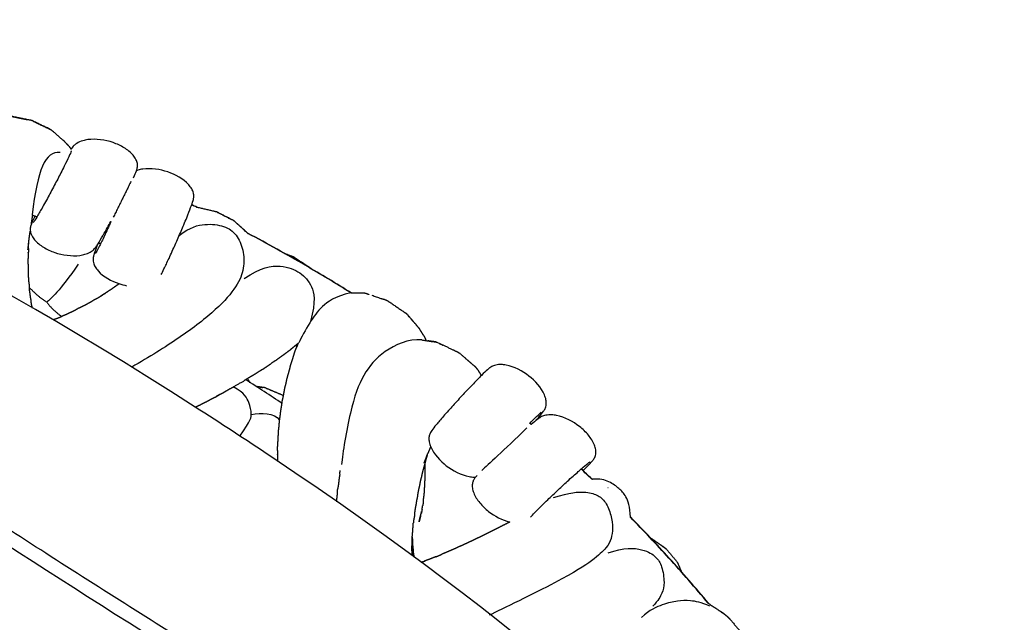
# Model space of a CAD drawing. Header units: millimetres. Extents: x 1225 to 3243, y -459 to 536.
# Tile 26 of 26: x 2828 to 3175, y 271 to 483. Entities that reach past the tile are written whole.
import ezdxf

# ---------------------------------------------------------------- set-up
doc = ezdxf.new("R2010")
doc.units = ezdxf.units.MM
doc.header["$MEASUREMENT"] = 0
doc.layers.add('Swipe - Sofa 2 seater', color=18, linetype='Continuous', true_color=0x000000)

msp = doc.modelspace()

# ---------------------------------------------------------------- linework, layer by layer
at = {"layer": 'Swipe - Sofa 2 seater'}
for points, knots in [([(2977.98, -43.8), (3099.79, -65.89), (3100.59, -39.12), (3078.53, -16.55), (3105.87, 11.33), (3124.57, 38.23), (3149.67, 67.11), (3161.82, 73.28), (3181.53, 78.06), (3163.15, 100.64), (3103.42, 176.23), (3004.14, 271.85), (2802.87, 403.76), (2677.07, 455.65), (2584.05, 480.18), (2548.96, 484.4), (2555.07, 467.08), (2554.64, 457.33), (2549.63, 442.14), (2537.6, 425.1), (2518.24, 398.67), (2513.21, 382.87), (2508.18, 378.59)], [1.282662, 1.282662, 1.282662, 1.282662, 2.723752, 7.781743, 37.324996, 76.472112, 154.766344, 193.91346, 233.060576, 272.207692, 311.354808, 349.726714, 353.365441, 391.737348, 430.884463, 470.031579, 509.178695, 548.325811, 587.472927, 626.620043, 665.767159, 683.26828, 683.26828, 683.26828, 683.26828]), ([(3158.33, 89.72), (3041.38, 162.63), (2899.53, 248.73), (2764.57, 335.41), (2642.22, 419.51), (2578.41, 468.81)], [5.214956, 5.214956, 5.214956, 5.214956, 235.259, 470.518, 702.834288, 702.834288, 702.834288, 702.834288]), ([(3154.43, 98.05), (3138.13, 108.2), (3103.69, 129.61), (3053.61, 160.59), (3006.27, 189.74), (2965.1, 215.04), (2928.67, 237.49), (2885.94, 264.02), (2845.78, 289.42), (2807.02, 314.54), (2778.01, 333.63), (2747.98, 353.66), (2704.99, 382.73), (2650.78, 420.63), (2607.84, 452.5), (2587.05, 468.46)], [17.176153, 17.176153, 17.176153, 17.176153, 74.79263, 138.821754, 193.834382, 241.577172, 283.79665, 322.204937, 392.472877, 426.356319, 460.752628, 496.662174, 534.644214, 616.445663, 695.06224, 695.06224, 695.06224, 695.06224]), ([(2884.47, 406.9), (2888.36, 409.9), (2893.76, 411.28), (2900.53, 410.43), (2904.87, 407.47), (2907.2, 401.86), (2907.52, 395.3), (2905.08, 389.16), (2898.2, 381.11), (2885.63, 371.32), (2873.89, 364.05), (2867.72, 360.49)], [0, 0, 0, 0, 10.129089, 20.258179, 30.387268, 40.516357, 50.645446, 60.774536, 70.903625, 81.032714, 90.345278, 90.345278, 90.345278, 90.345278]), ([(2905.83, 336.17), (2909.79, 341.86), (2910.11, 344.1), (2909.23, 347.76), (2907.53, 351.41), (2903.53, 353.52)], [0.837222, 0.837222, 0.837222, 0.837222, 8.066812, 16.133624, 24.200436, 24.200436, 24.200436, 24.200436])]:
    msp.add_open_spline(points, degree=3, knots=knots, dxfattribs=at)
at = {"layer": 'Swipe - Sofa 2 seater', "color": 18, "lineweight": -3, "true_color": 0x000000}
for points, degree, knots in [([(2832.47, 447.45), (2832.1, 447.53), (2831.74, 447.61), (2828.52, 448.26), (2825.3, 448.91), (2825.7, 448.83), (2826.11, 448.76), (2828.57, 448.25), (2831.02, 447.75)], 2, [-1, -1, -1, 0, 0, 1, 1, 2, 2, 2.772252, 2.772252, 2.772252]), ([(2832.47, 447.45), (2832.83, 447.3), (2833.18, 447.14), (2836.08, 445.74), (2838.97, 444.34), (2838.67, 444.48), (2838.36, 444.62), (2835.42, 446.04), (2832.47, 447.45)], 2, [0, 0, 0, 1, 1, 2, 2, 3, 3, 4, 4, 4]), ([(2844.44, 439.61), (2844.2, 439.86), (2843.96, 440.12), (2841.78, 442.02), (2839.6, 443.91)], 2, [0, 0, 0, 1, 1, 2, 2, 2]), ([(2868.33, 427.3), (2868.8, 428.32), (2869.11, 429.03), (2869.36, 429.68), (2869.44, 429.9), (2869.56, 430.25), (2869.68, 430.71), (2869.72, 430.91), (2869.78, 431.49), (2869.78, 431.87), (2869.7, 432.33), (2869.61, 432.8), (2869.43, 433.3), (2868.94, 434.27), (2868.6, 434.75), (2868.22, 435.2), (2867.35, 436.23), (2866.22, 437.11), (2863.85, 438.58), (2862.5, 439.19), (2861.13, 439.66), (2858.37, 440.61), (2855.13, 441.09), (2852.22, 440.7), (2851.63, 440.62), (2851.03, 440.5), (2850.46, 440.33), (2849.73, 440.12), (2848.94, 439.78), (2848.28, 439.36), (2848.22, 439.32), (2847.97, 439.15), (2847.81, 439.03), (2847.55, 438.8), (2847.45, 438.71), (2847.27, 438.53), (2847.19, 438.45), (2846.92, 438.15), (2846.75, 437.92), (2846.51, 437.6), (2846.42, 437.47), (2846.32, 437.32)], 3, [43.857661, 43.857661, 43.857661, 43.857661, 49.888127, 49.888127, 49.888127, 52.344647, 52.344647, 53.692109, 53.692109, 55.284729, 55.284729, 55.284729, 56.854802, 56.854802, 58.623026, 58.623026, 58.623026, 62.726188, 62.726188, 67.130465, 67.130465, 67.130465, 76.270378, 76.270378, 76.270378, 78.072691, 78.072691, 78.072691, 80.448597, 80.448597, 80.681351, 80.681351, 81.461305, 81.461305, 82.128873, 82.128873, 82.797257, 82.797257, 84.842077, 84.842077, 86.395456, 86.395456, 86.395456, 86.395456]), ([(2845.53, 438.45), (2845.77, 438.13), (2846, 437.81), (2846.16, 437.57), (2846.32, 437.32)], 2, [-1, -1, -1, 0, 0, 0.700283, 0.700283, 0.700283]), ([(2846.43, 436.74), (2846.43, 436.74), (2846.42, 436.68), (2846.39, 436.6), (2846.27, 436.3), (2845.96, 435.58), (2845.54, 434.67), (2845.13, 433.79), (2844.58, 432.66), (2843.93, 431.33), (2843.56, 430.61), (2843.17, 429.82), (2842.74, 428.99), (2842.02, 427.59), (2841.23, 426.06), (2840.41, 424.51), (2839.59, 422.97), (2838.76, 421.43), (2837.98, 419.99), (2837.51, 419.15), (2837.07, 418.34), (2836.65, 417.59), (2835.88, 416.23), (2835.2, 415.04), (2834.64, 414.09), (2834.06, 413.11), (2833.58, 412.33), (2833.29, 411.89), (2833.14, 411.67), (2833.02, 411.5), (2833.02, 411.5)], 3, [104.070145, 104.070145, 104.070145, 104.070145, 105.626787, 105.626787, 105.626787, 111.60038, 111.60038, 111.60038, 117.292091, 117.292091, 117.292091, 120.4072, 120.4072, 120.4072, 125.69737, 125.69737, 125.69737, 130.964047, 130.964047, 130.964047, 134.048039, 134.048039, 134.048039, 139.673152, 139.673152, 139.673152, 145.578551, 145.578551, 145.578551, 148.573335, 148.573335, 148.573335, 148.573335]), ([(2878.05, 393.11), (2878.35, 393.67), (2878.69, 394.33), (2879.1, 395.15), (2879.61, 396.18), (2880.2, 397.43), (2880.87, 398.86), (2881.23, 399.65), (2881.62, 400.49), (2882.02, 401.37), (2882.69, 402.86), (2883.4, 404.45), (2884.1, 406.06), (2884.8, 407.67), (2885.48, 409.25), (2886.09, 410.71), (2886.45, 411.58), (2886.79, 412.4), (2887.1, 413.16), (2887.67, 414.56), (2888.14, 415.75), (2888.5, 416.73), (2888.9, 417.8), (2889.16, 418.53), (2889.35, 419.2), (2889.42, 419.42), (2889.51, 419.78), (2889.59, 420.25), (2889.61, 420.45), (2889.62, 421.05), (2889.59, 421.43), (2889.48, 421.89), (2889.35, 422.37), (2889.14, 422.88), (2888.58, 423.85), (2888.2, 424.35), (2887.8, 424.8), (2885.93, 426.88), (2883.07, 428.41), (2880.47, 429.3), (2877.73, 430.23), (2874.49, 430.73), (2871.6, 430.31), (2871.03, 430.23), (2870.45, 430.1), (2869.9, 429.93), (2869.73, 429.88), (2869.56, 429.82), (2869.39, 429.75)], 3, [10.46503, 10.46503, 10.46503, 10.46503, 14.951471, 14.951471, 14.951471, 20.640877, 20.640877, 20.640877, 23.738142, 23.738142, 23.738142, 29.005981, 29.005981, 29.005981, 34.298872, 34.298872, 34.298872, 37.429043, 37.429043, 37.429043, 43.185912, 43.185912, 43.185912, 49.29344, 49.29344, 49.29344, 51.746584, 51.746584, 53.09828, 53.09828, 54.708631, 54.708631, 54.708631, 56.327622, 56.327622, 58.167628, 58.167628, 58.167628, 66.969861, 66.969861, 66.969861, 76.061062, 76.061062, 76.061062, 77.812777, 77.812777, 77.812777, 78.371639, 78.371639, 78.371639, 78.371639]), ([(2890.56, 416.9), (2890.69, 416.89), (2890.82, 416.89), (2890.71, 416.88), (2890.6, 416.88)], 2, [2.5838485, 2.5838485, 2.5838485, 3, 3, 3.0411291, 3.0411291, 3.0411291]), ([(2890.82, 416.89), (2893.81, 416.21), (2896.8, 415.53), (2897.11, 415.44), (2897.42, 415.36)], 2, [1, 1, 1, 2, 2, 3, 3, 3]), ([(2833.58, 413.78), (2833.51, 413.64), (2833.45, 413.49), (2833.38, 413.36), (2832.89, 412.3), (2832.58, 411.59), (2832.33, 410.93), (2832.23, 410.66), (2832.07, 410.23), (2831.99, 409.82), (2831.92, 409.45), (2831.86, 408.99), (2831.99, 408.28), (2832.08, 407.8), (2832.25, 407.31), (2832.75, 406.34), (2833.09, 405.85), (2833.46, 405.41), (2834.33, 404.38), (2835.46, 403.49), (2837.84, 402.03), (2839.19, 401.41), (2840.55, 400.94), (2843.31, 400), (2846.56, 399.51), (2849.47, 399.91), (2850.06, 399.99), (2850.65, 400.11), (2851.22, 400.28), (2851.86, 400.46), (2852.51, 400.72), (2853.07, 401.04), (2853.64, 401.37), (2854.03, 401.69), (2854.56, 402.22), (2854.72, 402.41), (2854.85, 402.57), (2855.11, 402.9), (2855.25, 403.11), (2855.5, 403.48), (2855.93, 404.13), (2856.43, 404.94), (2857.07, 406.03), (2857.67, 407.04), (2858.37, 408.27), (2859.16, 409.68), (2859.54, 410.37), (2859.95, 411.1), (2860.37, 411.87)], 3, [-35.170923, -35.170923, -35.170923, -35.170923, -34.346895, -34.346895, -34.346895, -28.215626, -28.215626, -28.215626, -24.979453, -24.979453, -24.979453, -22.788269, -22.788269, -22.788269, -21.218076, -21.218076, -19.44984, -19.44984, -19.44984, -15.346608, -15.346608, -10.942288, -10.942288, -10.942288, -1.80218, -1.80218, -1.80218, 0, 0, 0, 2.053375, 2.053375, 2.053375, 4.17856, 4.17856, 5.84822, 5.84822, 5.84822, 9.029269, 9.029269, 9.029269, 15.114787, 15.114787, 15.114787, 20.864683, 20.864683, 20.864683, 23.681418, 23.681418, 23.681418, 23.681418]), ([(2832.31, 410.88), (2832.42, 411.51), (2832.52, 412.14), (2832.65, 412.99), (2832.78, 413.85), (2832.8, 413.97), (2832.82, 414.09)], 2, [3.304004, 3.304004, 3.304004, 4, 4, 5, 5, 5.146304, 5.146304, 5.146304]), ([(2903.74, 412.13), (2900.82, 413.63), (2897.9, 415.13), (2897.66, 415.25), (2897.42, 415.36), (2900.3, 413.88), (2903.19, 412.41)], 2, [-2, -2, -2, -0.999995, -0.999995, 0.00001, 0.00001, 1.000015, 1.000015, 1.000015]), ([(2860.37, 411.87), (2859.97, 410.97), (2859.58, 410.09), (2859.19, 409.24), (2858.8, 408.38), (2858.43, 407.56), (2858.07, 406.8), (2857.43, 405.41), (2856.85, 404.21), (2856.38, 403.24), (2855.88, 402.24), (2855.47, 401.45), (2855.21, 401), (2855.09, 400.78), (2854.98, 400.61), (2854.98, 400.61)], 3, [127.597971, 127.597971, 127.597971, 127.597971, 130.592585, 130.592585, 130.592585, 133.628976, 133.628976, 133.628976, 139.197502, 139.197502, 139.197502, 145.08009, 145.08009, 145.08009, 148.074415, 148.074415, 148.074415, 148.074415]), ([(2904.16, 411.75), (2906.24, 409.87), (2908.33, 407.99), (2908.56, 407.77), (2908.79, 407.55), (2906.47, 409.65), (2904.16, 411.74), (2903.95, 411.94), (2903.74, 412.13)], 2, [-0.90782, -0.90782, -0.90782, 0, 0, 1, 1, 2, 2, 3, 3, 3]), ([(2831.47, 405.02), (2831.57, 405.87), (2831.67, 406.71), (2831.81, 407.6), (2831.96, 408.48)], 2, [0, 0, 0, 1.002265, 1.002265, 2.004531, 2.004531, 2.004531]), ([(2945, 386.69), (2939.68, 390.01), (2934.32, 393.25), (2928.9, 396.4), (2922.24, 400.27), (2915.5, 404.02), (2908.69, 407.64)], 3, [430.052973, 430.052973, 430.052973, 430.052973, 448.900547, 448.900547, 448.900547, 472.083196, 472.083196, 472.083196, 472.083196]), ([(2945.12, 386.69), (2939.81, 390.01), (2934.44, 393.25), (2929.02, 396.4), (2922.36, 400.27), (2915.62, 404.02), (2908.81, 407.64)], 3, [430.052973, 430.052973, 430.052973, 430.052973, 448.900547, 448.900547, 448.900547, 472.083196, 472.083196, 472.083196, 472.083196]), ([(2831.13, 401.9), (2831.22, 402.65), (2831.3, 403.41), (2831.38, 404.21), (2831.47, 405.02)], 2, [0, 0, 0, 1, 1, 1.998015, 1.998015, 1.998015]), ([(2831.38, 404.13), (2831.37, 403.98), (2831.36, 403.83), (2831.36, 403.83), (2831.36, 403.83)], 2, [5.7967045, 5.7967045, 5.7967045, 6, 6, 6.0006281, 6.0006281, 6.0006281]), ([(2855.67, 403.74), (2855.49, 403.29), (2855.33, 402.88), (2855.19, 402.49), (2854.79, 401.42), (2854.54, 400.69), (2854.34, 400.03), (2854.26, 399.75), (2854.15, 399.31), (2854.1, 398.9), (2854.06, 398.52), (2854.03, 398.05), (2854.22, 397.34), (2854.34, 396.85), (2854.56, 396.35), (2855.12, 395.37), (2855.49, 394.88), (2855.89, 394.43), (2857.77, 392.34), (2860.62, 390.81), (2863.23, 389.93), (2864.09, 389.63), (2865, 389.38), (2865.93, 389.19)], 3, [-36.914888, -36.914888, -36.914888, -36.914888, -34.658847, -34.658847, -34.658847, -28.551227, -28.551227, -28.551227, -25.320075, -25.320075, -25.320075, -23.104464, -23.104464, -23.104464, -21.485347, -21.485347, -19.645337, -19.645337, -19.645337, -10.842991, -10.842991, -10.842991, -7.98425, -7.98425, -7.98425, -7.98425]), ([(2832.47, 382.25), (2832.39, 382.75), (2832.31, 383.24), (2832.26, 383.75), (2832.21, 384.25), (2832.11, 384.78), (2832.01, 385.31), (2831.96, 385.83), (2831.91, 386.36), (2831.82, 386.91), (2831.72, 387.46), (2831.67, 388.02), (2831.62, 388.57), (2831.62, 389.14), (2831.63, 389.7), (2831.53, 390.29), (2831.44, 390.87), (2831.41, 391.46), (2831.38, 392.05), (2831.38, 392.65), (2831.38, 393.25), (2831.34, 393.87), (2831.31, 394.5), (2831.33, 395.12), (2831.35, 395.74), (2831.3, 396.39), (2831.24, 397.03), (2831.24, 397.67), (2831.24, 398.31), (2831.27, 398.97), (2831.31, 399.62), (2831.28, 400.3), (2831.26, 400.98)], 2, [0, 0, 0, 1, 1, 2, 2, 3, 3, 4, 4, 5, 5, 6, 6, 7, 7, 8, 8, 9, 9, 10, 10, 11, 11, 12, 12, 13, 13, 14, 14, 15, 15, 16, 16, 16]), ([(2921.55, 400.61), (2922.89, 400.13), (2924.24, 399.66), (2924.45, 399.57), (2924.66, 399.48)], 2, [-0.451416, -0.451416, -0.451416, 0, 0, 1, 1, 1]), ([(2924.66, 399.48), (2927.38, 397.69), (2930.1, 395.9), (2930.16, 395.82), (2930.23, 395.75)], 2, [4, 4, 4, 5, 5, 5.033305, 5.033305, 5.033305]), ([(2860.08, 387.68), (2860.74, 388.15), (2861.41, 388.63), (2862.12, 389.13), (2862.83, 389.63), (2863.03, 389.78), (2863.24, 389.92)], 2, [0, 0, 0, 1, 1, 2, 2, 2.271499, 2.271499, 2.271499]), ([(2855.74, 384.92), (2856.33, 385.28), (2856.93, 385.63), (2857.51, 386.02), (2858.1, 386.4), (2858.37, 386.55), (2858.63, 386.7)], 2, [5.999942, 5.999942, 5.999942, 6.999966, 6.999966, 7.99999, 7.99999, 8.411529, 8.411529, 8.411529]), ([(2860.08, 387.68), (2859.42, 387.23), (2858.76, 386.78), (2858.1, 386.36), (2857.44, 385.94), (2856.82, 385.51), (2856.2, 385.09), (2856.14, 385.05), (2856.08, 385.02)], 2, [-1.000446, -1.000446, -1.000446, -0.000302, -0.000302, 0.999842, 0.999842, 1.999986, 1.999986, 2.094965, 2.094965, 2.094965]), ([(2949.6, 386.72), (2950.05, 386.6), (2950.51, 386.47), (2950.94, 386.31), (2951.38, 386.16)], 2, [6, 6, 6, 7, 7, 8, 8, 8]), ([(2958.23, 383.68), (2957.83, 383.86), (2957.44, 384.04), (2957.04, 384.19), (2956.65, 384.35), (2956.23, 384.46), (2955.81, 384.56), (2954.14, 385.14), (2952.46, 385.73)], 2, [2, 2, 2, 3, 3, 4, 4, 5, 5, 5.539835, 5.539835, 5.539835]), ([(2851.09, 382.28), (2850.54, 381.97), (2849.98, 381.67), (2849.4, 381.42), (2848.82, 381.16), (2848.3, 380.85), (2847.79, 380.53), (2847.25, 380.27), (2846.72, 380), (2846.17, 379.76), (2845.62, 379.53), (2845.12, 379.27), (2844.61, 379.02), (2844.08, 378.8), (2843.54, 378.59), (2843.06, 378.35), (2842.58, 378.11), (2842.08, 377.89), (2841.59, 377.68), (2841.07, 377.52), (2840.55, 377.36), (2840.29, 377.24), (2840.03, 377.13)], 2, [-9, -9, -9, -8, -8, -7, -7, -6, -6, -5, -5, -4, -4, -3, -3, -2, -2, -1, -1, 0, 0, 1, 1, 1.578227, 1.578227, 1.578227]), ([(2958.23, 383.68), (2958.6, 383.46), (2958.97, 383.23), (2961.64, 381.41), (2964.31, 379.58)], 2, [-1, -1, -1, 0, 0, 1, 1, 1]), ([(2969.31, 373.92), (2969.04, 374.23), (2968.77, 374.55), (2966.85, 376.79), (2964.92, 379.04), (2965.2, 378.71), (2965.47, 378.37), (2967.12, 376.46), (2968.77, 374.54)], 2, [-3, -3, -3, -2, -2, -1, -1, 0, 0, 0.859036, 0.859036, 0.859036]), ([(2970.65, 371.7), (2970.41, 372.07), (2970.18, 372.45), (2969.94, 372.82), (2969.7, 373.18), (2969.5, 373.55), (2969.31, 373.92)], 2, [0, 0, 0, 1, 1, 2, 2, 3, 3, 3]), ([(2970.65, 371.7), (2970.85, 371.29), (2971.05, 370.89), (2971.25, 370.44), (2971.46, 370), (2971.49, 369.93), (2971.52, 369.85)], 2, [-1, -1, -1, 0, 0, 1, 1, 1.03217, 1.03217, 1.03217]), ([(2918.41, 362.8), (2919.1, 363.31), (2919.78, 363.82), (2920.45, 364.3), (2921.12, 364.78), (2921.77, 365.24), (2922.42, 365.71), (2923.06, 366.2), (2923.71, 366.7), (2924.36, 367.25), (2925.01, 367.8), (2925.65, 368.31), (2926.29, 368.83), (2926.45, 368.98), (2926.61, 369.12)], 2, [-9, -9, -9, -8, -8, -7, -7, -6, -6, -5, -5, -4, -4, -3, -3, -2.772703, -2.772703, -2.772703]), ([(2919.24, 327.26), (2919.25, 327.41), (2919.26, 327.57), (2919.22, 328.12), (2919.19, 328.67), (2919.19, 329.21), (2919.18, 329.76), (2919.19, 330.32), (2919.19, 330.87), (2919.16, 331.46), (2919.13, 332.04), (2919.19, 332.61), (2919.25, 333.18), (2919.28, 333.77), (2919.3, 334.37), (2919.31, 334.97), (2919.31, 335.58), (2919.39, 336.18), (2919.46, 336.77), (2919.47, 337.4), (2919.48, 338.03), (2919.56, 338.65), (2919.64, 339.27), (2919.7, 339.91), (2919.76, 340.55), (2919.8, 341.2), (2919.84, 341.85), (2919.96, 342.51), (2920.07, 343.16), (2920.14, 343.83), (2920.21, 344.5), (2920.32, 345.17), (2920.43, 345.85), (2920.54, 346.54), (2920.65, 347.24), (2920.75, 347.96), (2920.84, 348.68), (2921.01, 349.41), (2921.18, 350.14), (2921.31, 350.89), (2921.45, 351.63), (2921.59, 352.39), (2921.72, 353.15), (2921.93, 353.92), (2922.13, 354.69), (2922.3, 355.51), (2922.47, 356.33), (2922.7, 357.16), (2922.92, 357.99), (2923.16, 358.82), (2923.39, 359.65), (2923.59, 360.49), (2923.78, 361.32), (2924.05, 362.11), (2924.32, 362.91), (2924.58, 363.73), (2924.83, 364.54), (2925.09, 365.4), (2925.36, 366.25), (2925.71, 367.11), (2926.07, 367.97), (2926.34, 368.55), (2926.61, 369.12)], 2, [-38.306448, -38.306448, -38.306448, -38, -38, -37, -37, -36, -36, -35, -35, -34, -34, -33, -33, -32, -32, -31, -31, -30, -30, -29, -29, -28, -28, -27, -27, -26, -26, -25, -25, -24, -24, -23, -23, -22, -22, -21, -21, -20, -20, -19, -19, -18, -18, -17, -17, -16, -16, -15, -15, -14, -14, -13, -13, -12, -12, -11, -11, -10, -10, -9, -9, -8.601239, -8.601239, -8.601239]), ([(2970.04, 370.07), (2972.6, 369.7), (2975.17, 369.33), (2974.64, 369.42), (2974.12, 369.5), (2973.13, 369.63), (2972.14, 369.76)], 2, [1.117135, 1.117135, 1.117135, 2, 2, 3, 3, 3.340082, 3.340082, 3.340082]), ([(2983.58, 365.2), (2983.17, 365.45), (2982.76, 365.69), (2982.33, 365.9), (2981.9, 366.1), (2981.49, 366.31), (2981.08, 366.52), (2978.12, 367.92), (2975.17, 369.33)], 2, [3, 3, 3, 4, 4, 5, 5, 6, 6, 7, 7, 7]), ([(2976.08, 368.89), (2976.53, 368.7), (2976.98, 368.51), (2977.2, 368.38), (2977.41, 368.26)], 2, [0, 0, 0, 1, 1, 1.487808, 1.487808, 1.487808]), ([(2984.32, 364.56), (2986.68, 362.5), (2989.04, 360.44), (2988.71, 360.74), (2988.38, 361.04), (2985.98, 363.12), (2983.58, 365.2)], 2, [0.998658, 0.998658, 0.998658, 1.999105, 1.999105, 2.999553, 2.999553, 4, 4, 4]), ([(2914, 359.8), (2914.72, 360.3), (2915.45, 360.8), (2916.19, 361.31), (2916.93, 361.82)], 2, [0, 0, 0, 1, 1, 2, 2, 2]), ([(3010.42, 341.83), (3010.73, 342.2), (3011.02, 342.54), (3011.28, 342.86), (3012.01, 343.74), (3012.48, 344.35), (3012.88, 344.92), (3013.05, 345.15), (3013.3, 345.53), (3013.48, 345.9), (3013.64, 346.25), (3013.82, 346.68), (3013.88, 347.42), (3013.92, 347.92), (3013.88, 348.46), (3013.67, 349.57), (3013.48, 350.16), (3013.24, 350.71), (3012.15, 353.3), (3009.95, 355.67), (3007.78, 357.36), (3005.5, 359.13), (3002.59, 360.67), (2999.73, 361.21), (2999.16, 361.32), (2998.57, 361.39), (2998, 361.4), (2997.36, 361.42), (2996.68, 361.37), (2996.08, 361.24), (2995.45, 361.1), (2995.01, 360.9), (2994.39, 360.55), (2994.19, 360.41), (2994.03, 360.3), (2993.7, 360.05), (2993.51, 359.89), (2993.19, 359.6), (2992.62, 359.1), (2991.95, 358.46), (2991.07, 357.59), (2990.25, 356.78), (2989.29, 355.8), (2988.19, 354.66), (2987.58, 354.04), (2986.95, 353.37), (2986.28, 352.67), (2985.16, 351.48), (2983.97, 350.2), (2982.78, 348.91), (2981.59, 347.62), (2980.44, 346.35), (2979.39, 345.16), (2978.76, 344.46), (2978.18, 343.8), (2977.64, 343.18), (2976.64, 342.04), (2975.81, 341.06), (2975.14, 340.26), (2974.42, 339.37), (2973.94, 338.77), (2973.54, 338.2), (2973.4, 338.01), (2973.2, 337.7), (2972.97, 337.29), (2972.88, 337.1), (2972.68, 336.54), (2972.58, 336.17), (2972.54, 335.7), (2972.5, 335.2), (2972.54, 334.65), (2972.75, 333.55), (2972.94, 332.96), (2973.18, 332.4), (2974.27, 329.82), (2976.47, 327.45), (2978.65, 325.76), (2980.93, 323.99), (2983.83, 322.45), (2986.69, 321.91), (2987.26, 321.8), (2987.85, 321.73), (2988.42, 321.71), (2988.6, 321.71), (2988.79, 321.71), (2988.97, 321.72)], 3, [-36.917941, -36.917941, -36.917941, -36.917941, -34.658847, -34.658847, -34.658847, -28.551227, -28.551227, -28.551227, -25.320075, -25.320075, -25.320075, -23.104464, -23.104464, -23.104464, -21.485347, -21.485347, -19.645337, -19.645337, -19.645337, -10.842991, -10.842991, -10.842991, -1.751594, -1.751594, -1.751594, 0, 0, 0, 1.984168, 1.984168, 1.984168, 4.062484, 4.062484, 5.723012, 5.723012, 5.723012, 8.895432, 8.895432, 8.895432, 14.951471, 14.951471, 14.951471, 20.640877, 20.640877, 20.640877, 23.738142, 23.738142, 23.738142, 29.005981, 29.005981, 29.005981, 34.298872, 34.298872, 34.298872, 37.429043, 37.429043, 37.429043, 43.185912, 43.185912, 43.185912, 49.29344, 49.29344, 49.29344, 51.746584, 51.746584, 53.09828, 53.09828, 54.708631, 54.708631, 54.708631, 56.327622, 56.327622, 58.167628, 58.167628, 58.167628, 66.969861, 66.969861, 66.969861, 76.061062, 76.061062, 76.061062, 77.812777, 77.812777, 77.812777, 78.371639, 78.371639, 78.371639, 78.371639]), ([(2911.16, 357.99), (2910.48, 357.59), (2909.79, 357.19), (2909.14, 356.8), (2908.48, 356.41)], 2, [0, 0, 0, 1, 1, 1.99787, 1.99787, 1.99787]), ([(2898.96, 350.97), (2898.21, 350.53), (2897.46, 350.09), (2898.03, 350.44), (2898.6, 350.78), (2899.2, 351.1), (2899.8, 351.41), (2900.39, 351.76), (2900.99, 352.11), (2901.61, 352.47), (2902.23, 352.82), (2902.88, 353.17), (2903.53, 353.52), (2905.38, 354.57), (2907.22, 355.61)], 2, [0.593395, 0.593395, 0.593395, 1, 1, 2, 2, 3, 3, 4, 4, 5, 5, 6, 6, 7, 7, 7]), ([(2912.72, 353.51), (2913.04, 353.45), (2913.36, 353.4), (2913.67, 353.37), (2913.98, 353.33)], 2, [4.999993, 4.999993, 4.999993, 5.999998, 5.999998, 7.000002, 7.000002, 7.000002]), ([(2890.07, 346.41), (2890.43, 346.59), (2890.79, 346.76), (2891.34, 347), (2891.89, 347.24)], 2, [11.309307, 11.309307, 11.309307, 12, 12, 13, 13, 13]), ([(2894.06, 348.32), (2894.6, 348.63), (2895.14, 348.94), (2895.71, 349.23), (2896.28, 349.52)], 2, [0, 0, 0, 1, 1, 2, 2, 2]), ([(3008.06, 340.67), (3008.75, 341.38), (3009.38, 342.01), (3009.91, 342.54), (3010.71, 343.33), (3011.36, 343.94), (3011.74, 344.28), (3011.94, 344.45), (3012.09, 344.57), (3012.09, 344.57)], 3, [135.282122, 135.282122, 135.282122, 135.282122, 139.197502, 139.197502, 139.197502, 145.08009, 145.08009, 145.08009, 148.074415, 148.074415, 148.074415, 148.074415]), ([(3026.84, 323.94), (3027.41, 324.51), (3027.91, 325.02), (3028.36, 325.48), (3029.16, 326.32), (3029.69, 326.89), (3030.14, 327.43), (3030.33, 327.66), (3030.61, 328.02), (3030.82, 328.38), (3031.01, 328.7), (3031.22, 329.11), (3031.33, 329.83), (3031.4, 330.31), (3031.39, 330.83), (3031.24, 331.91), (3031.08, 332.48), (3030.87, 333.02), (3030.38, 334.28), (3029.6, 335.49), (3027.83, 337.64), (3026.76, 338.67), (3025.62, 339.55), (3023.32, 341.35), (3020.41, 342.86), (3017.53, 343.44), (3016.95, 343.55), (3016.35, 343.63), (3015.75, 343.66), (3015.09, 343.7), (3014.39, 343.66), (3013.76, 343.54), (3013.11, 343.42), (3012.63, 343.24), (3011.96, 342.92), (3011.75, 342.79), (3011.58, 342.68), (3011.22, 342.45), (3011.02, 342.3), (3010.67, 342.02), (3010.09, 341.58), (3009.4, 341.02), (3008.52, 340.28)], 3, [-37.815445, -37.815445, -37.815445, -37.815445, -34.346895, -34.346895, -34.346895, -28.215626, -28.215626, -28.215626, -24.979453, -24.979453, -24.979453, -22.788269, -22.788269, -22.788269, -21.218076, -21.218076, -19.44984, -19.44984, -19.44984, -15.346608, -15.346608, -10.942288, -10.942288, -10.942288, -1.80218, -1.80218, -1.80218, 0, 0, 0, 2.053375, 2.053375, 2.053375, 4.17856, 4.17856, 5.84822, 5.84822, 5.84822, 9.029269, 9.029269, 9.029269, 14.74268, 14.74268, 14.74268, 14.74268]), ([(2971.95, 329.63), (2971.36, 328.08), (2970.77, 326.52), (2971.11, 327.4), (2971.45, 328.27), (2971.79, 329.19), (2972.14, 330.1)], 2, [-0.996647, -0.996647, -0.996647, 0, 0, 1, 1, 1.998217, 1.998217, 1.998217]), ([(2973.12, 332.54), (2972.99, 332.21), (2972.86, 331.87), (2972.5, 330.99), (2972.14, 330.11)], 2, [4.604559, 4.604559, 4.604559, 5, 5, 6, 6, 6]), ([(2971.95, 329.63), (2971.69, 328.78), (2971.42, 327.92), (2971.22, 327.1), (2971.02, 326.28), (2970.79, 325.5), (2970.57, 324.73), (2970.36, 323.96), (2970.16, 323.19), (2970, 322.43), (2969.83, 321.66), (2969.64, 320.93), (2969.44, 320.2), (2969.32, 319.48), (2969.19, 318.75), (2969.02, 318.06), (2968.85, 317.37), (2968.72, 316.68), (2968.58, 315.99), (2968.5, 315.29), (2968.41, 314.59), (2968.26, 313.92), (2968.11, 313.26), (2968.01, 312.58), (2967.91, 311.9), (2967.78, 311.25), (2967.66, 310.6), (2967.56, 309.95), (2967.47, 309.31), (2967.43, 308.65), (2967.4, 307.99), (2967.27, 307.37), (2967.15, 306.76), (2967.08, 306.13), (2967.01, 305.5)], 2, [-4.993302, -4.993302, -4.993302, -4, -4, -3, -3, -2, -2, -1, -1, 0, 0, 1, 1, 2, 2, 3, 3, 4, 4, 5, 5, 6, 6, 7, 7, 8, 8, 9, 9, 10, 10, 11, 11, 12, 12, 12]), ([(2970.54, 312.9), (2970.6, 313.54), (2970.66, 314.19), (2970.75, 314.81), (2970.83, 315.44), (2970.9, 316.05), (2970.96, 316.66), (2970.98, 317.27), (2971, 317.87), (2971.06, 318.45), (2971.13, 319.03), (2971.13, 319.62), (2971.13, 320.2), (2971.14, 320.79), (2971.15, 321.37), (2971.17, 321.94), (2971.2, 322.52), (2971.19, 323.09), (2971.19, 323.66), (2971.21, 324.23), (2971.24, 324.8), (2971.23, 325.36), (2971.23, 325.93), (2971.21, 326.43), (2971.18, 326.94)], 2, [-32, -32, -32, -31, -31, -30, -30, -29, -29, -28, -28, -27, -27, -26, -26, -25, -25, -24, -24, -23, -23, -22, -22, -21, -21, -20.119607, -20.119607, -20.119607]), ([(3008.4, 307.63), (3008.4, 307.63), (3008.43, 307.68), (3008.48, 307.74), (3008.69, 307.99), (3009.22, 308.57), (3009.91, 309.29), (3010.59, 310), (3011.48, 310.89), (3012.53, 311.92), (3013.11, 312.49), (3013.74, 313.1), (3014.41, 313.75), (3015.55, 314.85), (3016.79, 316.03), (3018.08, 317.23), (3019.35, 318.42), (3020.64, 319.6), (3021.85, 320.71), (3022.56, 321.36), (3023.25, 321.97), (3023.89, 322.54), (3025.05, 323.58), (3026.08, 324.48), (3026.92, 325.2), (3027.79, 325.94), (3028.5, 326.52), (3028.92, 326.84), (3029.13, 327), (3029.3, 327.12), (3029.3, 327.12)], 3, [104.070145, 104.070145, 104.070145, 104.070145, 105.626787, 105.626787, 105.626787, 111.60038, 111.60038, 111.60038, 117.292091, 117.292091, 117.292091, 120.4072, 120.4072, 120.4072, 125.69737, 125.69737, 125.69737, 130.964047, 130.964047, 130.964047, 134.048039, 134.048039, 134.048039, 139.673152, 139.673152, 139.673152, 145.578551, 145.578551, 145.578551, 148.573335, 148.573335, 148.573335, 148.573335]), ([(2941.09, 322.7), (2940.97, 322.07), (2940.86, 321.43), (2940.79, 320.8), (2940.72, 320.16), (2940.64, 319.54), (2940.56, 318.92), (2940.46, 318.32), (2940.35, 317.72)], 2, [-2.996752, -2.996752, -2.996752, -2, -2, -1, -1, 0, 0, 1, 1, 1]), ([(2989.49, 322.32), (2989.32, 322.13), (2989.17, 321.95), (2989.03, 321.78), (2988.87, 321.6), (2988.64, 321.3), (2988.39, 320.91), (2988.28, 320.73), (2988.04, 320.2), (2987.91, 319.84), (2987.84, 319.38), (2987.77, 318.91), (2987.78, 318.38), (2987.93, 317.3), (2988.09, 316.73), (2988.3, 316.19), (2988.79, 314.93), (2989.56, 313.73), (2991.33, 311.57), (2992.41, 310.55), (2993.55, 309.66), (2995.69, 307.98), (2998.37, 306.55), (3001.05, 305.9)], 3, [47.912646, 47.912646, 47.912646, 47.912646, 49.888127, 49.888127, 49.888127, 52.344647, 52.344647, 53.692109, 53.692109, 55.284729, 55.284729, 55.284729, 56.854802, 56.854802, 58.623026, 58.623026, 58.623026, 62.726188, 62.726188, 67.130465, 67.130465, 67.130465, 75.652706, 75.652706, 75.652706, 75.652706]), ([(3029.82, 321.13), (3029.94, 321.1), (3030.05, 321.08), (3030.14, 321.03), (3030.22, 320.99)], 2, [7.95541313, 7.95541313, 7.95541313, 8, 8, 8.03160477, 8.03160477, 8.03160477]), ([(2940.08, 313), (2940.08, 313.54), (2940.08, 314.08), (2940.15, 314.67), (2940.21, 315.26), (2940.25, 315.87), (2940.3, 316.48), (2940.33, 317.1), (2940.35, 317.72)], 2, [9.086618, 9.086618, 9.086618, 10, 10, 11, 11, 12, 12, 13, 13, 13]), ([(2969.61, 308.19), (2969.76, 308.77), (2969.9, 309.36), (2969.93, 309.48), (2969.97, 309.61)], 2, [2.662292, 2.662292, 2.662292, 3, 3, 3.1641706, 3.1641706, 3.1641706]), ([(2969.61, 308.18), (2969.5, 307.8), (2969.39, 307.43), (2969.22, 306.66), (2969.04, 305.89), (2969.33, 307.04), (2969.61, 308.18)], 2, [0.478298, 0.478298, 0.478298, 1, 1, 2, 2, 2.660768, 2.660768, 2.660768]), ([(3001.06, 305.9), (3000.43, 305.58), (2999.81, 305.26), (2998.92, 304.83), (2998.03, 304.39), (2997.2, 303.95), (2996.37, 303.51), (2995.57, 303.12), (2994.77, 302.72), (2994.01, 302.34), (2993.25, 301.97), (2992.54, 301.6), (2991.83, 301.24), (2991.13, 300.9), (2990.44, 300.56), (2989.75, 300.24), (2989.06, 299.92), (2988.41, 299.6), (2987.76, 299.27), (2987.11, 298.98), (2986.47, 298.7), (2985.85, 298.4), (2985.23, 298.1), (2984.63, 297.82), (2984.02, 297.55), (2983.42, 297.29), (2982.81, 297.04), (2982.23, 296.76), (2981.65, 296.48), (2981.06, 296.23), (2980.47, 295.98), (2979.9, 295.73), (2979.33, 295.48), (2978.78, 295.24), (2978.22, 295)], 2, [-6.727266, -6.727266, -6.727266, -6, -6, -5, -5, -4, -4, -3, -3, -2, -2, -1, -1, 0, 0, 1, 1, 2, 2, 3, 3, 4, 4, 5, 5, 6, 6, 7, 7, 8, 8, 9, 9, 10, 10, 10]), ([(3070.98, 277.27), (3066.47, 282.66), (3061.85, 287.97), (3057.12, 293.18), (3052.7, 298.05), (3048.19, 302.84), (3043.59, 307.55)], 3, [261.817398, 261.817398, 261.817398, 261.817398, 283.024366, 283.024366, 283.024366, 302.856678, 302.856678, 302.856678, 302.856678]), ([(3071.1, 277.27), (3066.59, 282.66), (3061.97, 287.97), (3057.24, 293.18), (3052.82, 298.05), (3048.31, 302.84), (3043.71, 307.55)], 3, [261.817398, 261.817398, 261.817398, 261.817398, 283.024366, 283.024366, 283.024366, 302.856678, 302.856678, 302.856678, 302.856678]), ([(2966.58, 294.05), (2966.57, 294.51), (2966.57, 294.96), (2966.56, 295.51), (2966.54, 296.05), (2966.53, 296.62), (2966.52, 297.18), (2966.56, 297.73), (2966.6, 298.28), (2966.58, 298.88), (2966.56, 299.48), (2966.6, 300.06), (2966.64, 300.65)], 2, [5.13919, 5.13919, 5.13919, 6, 6, 7, 7, 8, 8, 9, 9, 10, 10, 10.999625, 10.999625, 10.999625]), ([(2966.63, 300.61), (2966.65, 300.26), (2966.67, 299.9), (2966.68, 299.37), (2966.68, 298.83), (2966.72, 298.3), (2966.75, 297.76), (2966.67, 295.91), (2966.59, 294.07)], 2, [1.366947, 1.366947, 1.366947, 2, 2, 3, 3, 4, 4, 4.958253, 4.958253, 4.958253]), ([(3051.09, 299.98), (3053.53, 298.27), (3055.97, 296.57), (3056.05, 296.53), (3056.12, 296.49), (3053.6, 298.23), (3051.09, 299.97)], 2, [-0.981296, -0.981296, -0.981296, 0, 0, 1, 1, 2, 2, 2]), ([(2966.75, 297.76), (2966.82, 297.22), (2966.89, 296.68), (2966.92, 296.17), (2966.94, 295.65), (2967, 295.14), (2967.05, 294.63), (2967.15, 294.13), (2967.25, 293.62), (2967.26, 293.58), (2967.27, 293.55)], 2, [-5, -5, -5, -4, -4, -3, -3, -2, -2, -1, -1, -0.924423, -0.924423, -0.924423]), ([(3056.12, 296.49), (3058.1, 294.13), (3060.08, 291.78), (3060.87, 289.95), (3061.65, 288.12)], 2, [4, 4, 4, 5, 5, 5.711209, 5.711209, 5.711209]), ([(2969.73, 291.73), (2969.85, 291.77), (2969.97, 291.81), (2970.4, 291.94), (2970.84, 292.08), (2970.99, 292.12), (2971.15, 292.17)], 2, [7.715193, 7.715193, 7.715193, 8, 8, 9, 9, 9.333643, 9.333643, 9.333643]), ([(2974.98, 293.65), (2974.45, 293.45), (2973.92, 293.25), (2973.42, 293.04), (2972.92, 292.83), (2972.41, 292.65), (2971.89, 292.47), (2971.41, 292.27), (2970.92, 292.07), (2970.89, 292.06), (2970.86, 292.05)], 2, [-3.998127, -3.998127, -3.998127, -3, -3, -2, -2, -1, -1, 0, 0, 0.063787, 0.063787, 0.063787]), ([(2974.98, 293.65), (2975.51, 293.86), (2976.04, 294.08), (2976.58, 294.33), (2977.11, 294.57)], 2, [0, 0, 0, 1, 1, 2, 2, 2]), ([(3070.98, 277.27), (3071.1, 277.19), (3071.22, 277.11), (3073.79, 275.41), (3076.35, 273.71), (3075.91, 273.99), (3075.46, 274.27)], 2, [1.746741, 1.746741, 1.746741, 2, 2, 3, 3, 4, 4, 4]), ([(3076.35, 273.71), (3076.77, 273.38), (3077.18, 273.06), (3077.58, 272.72), (3077.98, 272.38)], 2, [0, 0, 0, 1, 1, 2, 2, 2]), ([(3077.98, 272.38), (3078.35, 271.99), (3078.71, 271.61), (3080.65, 269.3), (3082.6, 266.99)], 2, [-1, -1, -1, 0, 0, 1, 1, 1])]:
    msp.add_open_spline(points, degree=degree, knots=knots, dxfattribs=at)
for points, degree in [([(2839.6, 443.91), (2839.29, 444.12), (2838.97, 444.34)], 2), ([(2844.44, 439.61), (2844.69, 439.32), (2844.93, 439.04)], 2), ([(2845.53, 438.45), (2845.23, 438.75), (2844.93, 439.04)], 2), ([(2888.5, 416.73), (2888.5, 416.73), (2888.5, 416.73)], 2), ([(2890.6, 416.88), (2890.02, 417.16), (2889.44, 417.44), (2888.87, 417.72)], 3), ([(2890.72, 416.88), (2890.14, 417.16), (2889.56, 417.44), (2888.99, 417.72)], 3), ([(2832.6, 414.17), (2833.16, 413.95), (2833.72, 413.72), (2834.29, 413.5)], 3), ([(2832.62, 414.17), (2832.62, 414.17), (2832.62, 414.17)], 2), ([(2832.72, 414.17), (2833.28, 413.95), (2833.85, 413.72), (2834.41, 413.5)], 3), ([(2832.76, 413.74), (2832.75, 413.74), (2832.75, 413.74)], 2), ([(2832.76, 413.74), (2832.76, 413.73), (2832.76, 413.73)], 2), ([(2831.35, 402.38), (2831.35, 403.1), (2831.36, 403.83)], 2), ([(2856.03, 404.31), (2856.27, 404.21), (2856.5, 404.1), (2856.74, 404)], 3), ([(2856.15, 404.31), (2856.39, 404.21), (2856.63, 404.1), (2856.86, 404)], 3), ([(2831.35, 402.38), (2831.3, 401.68), (2831.26, 400.98)], 2), ([(2945, 386.69), (2947.3, 386.7), (2949.6, 386.72)], 2), ([(2832.73, 381.35), (2832.6, 381.8), (2832.47, 382.25)], 2), ([(2851.09, 382.28), (2851.64, 382.61), (2852.2, 382.94)], 2), ([(2852.2, 382.94), (2852.79, 383.26), (2853.38, 383.57)], 2), ([(2853.38, 383.57), (2853.94, 383.93), (2854.5, 384.29)], 2), ([(2854.5, 384.29), (2855.12, 384.61), (2855.74, 384.92)], 2), ([(2964.92, 379.04), (2964.62, 379.31), (2964.31, 379.58)], 2), ([(2925.48, 368.18), (2925.66, 368.07), (2925.84, 367.96), (2926.02, 367.85)], 3), ([(2925.6, 368.18), (2925.78, 368.07), (2925.96, 367.96), (2926.14, 367.85)], 3), ([(2918.41, 362.8), (2917.67, 362.31), (2916.93, 361.82)], 2), ([(2912.52, 358.88), (2911.84, 358.43), (2911.16, 357.99)], 2), ([(2914, 359.8), (2913.26, 359.34), (2912.52, 358.88)], 2), ([(2989.68, 359.71), (2989.36, 360.07), (2989.04, 360.44)], 2), ([(2991.06, 357.58), (2990.37, 358.64), (2989.68, 359.71)], 2), ([(2908.48, 356.41), (2907.85, 356.01), (2907.22, 355.61)], 2), ([(2920.82, 347.65), (2916.58, 350.5), (2912.29, 353.28), (2907.97, 356.01)], 3), ([(2909.41, 355.02), (2909.01, 355.75), (2908.6, 356.48)], 2), ([(2914.58, 353.25), (2913.04, 353.47), (2911.49, 353.69)], 2), ([(2915.14, 353.04), (2914.86, 353.14), (2914.58, 353.25)], 2), ([(2915.14, 353.04), (2915.4, 352.96), (2915.67, 352.88)], 2), ([(2915.67, 352.88), (2918.45, 351.7), (2921.24, 350.51)], 2), ([(2891.89, 347.24), (2892.4, 347.53), (2892.92, 347.82)], 2), ([(2892.92, 347.82), (2893.49, 348.07), (2894.06, 348.32)], 2), ([(2896.28, 349.52), (2896.87, 349.81), (2897.46, 350.09)], 2), ([(3008.52, 340.28), (3008.37, 340.41), (3008.21, 340.54), (3008.06, 340.67)], 3), ([(3008.64, 340.28), (3008.49, 340.41), (3008.33, 340.54), (3008.18, 340.67)], 3), ([(2971.2, 327.63), (2971.2, 327.64), (2971.2, 327.66)], 2), ([(2941.09, 322.71), (2941.15, 323.37), (2941.22, 324.04)], 2), ([(3029.82, 321.13), (3028.61, 322.28), (3027.4, 323.42), (3026.17, 324.56)], 3), ([(3029.95, 321.13), (3028.73, 322.28), (3027.52, 323.42), (3026.29, 324.56)], 3), ([(3035.66, 318.12), (3035.71, 318.07), (3035.76, 318.02)], 2), ([(2970.54, 312.9), (2970.42, 312.26), (2970.29, 311.63)], 2), ([(2970.11, 310.27), (2969.96, 309.57), (2969.81, 308.88)], 2), ([(2970.11, 310.28), (2970.2, 310.95), (2970.29, 311.63)], 2), ([(2966.77, 301.81), (2966.79, 302.43), (2966.81, 303.04)], 2), ([(2966.81, 303.04), (2966.88, 303.64), (2966.95, 304.24)], 2), ([(2966.95, 304.24), (2966.98, 304.87), (2967.01, 305.5)], 2), ([(2966.64, 300.65), (2966.7, 301.23), (2966.77, 301.81)], 2), ([(2966.58, 294.21), (2966.57, 294.23), (2966.56, 294.25)], 2), ([(2966.58, 294.07), (2966.58, 294.06), (2966.58, 294.05)], 2), ([(2970.83, 292.08), (2970.83, 292.08), (2970.83, 292.08)], 2), ([(2978.22, 295), (2977.67, 294.78), (2977.11, 294.57)], 2)]:
    msp.add_open_spline(points, degree=degree, dxfattribs=at)
at = {"layer": 'Swipe - Sofa 2 seater'}
for points, degree in [([(2842.45, 436.15), (2837.13, 436.63), (2834.55, 430.34), (2832.62, 414.17)], 3), ([(2867.46, 425.98), (2864.34, 419.66), (2861.21, 413.33)], 2), ([(2848.87, 396.75), (2842.41, 387.54), (2839.03, 384.37), (2837.76, 383.41)], 3), ([(2907.41, 391.7), (2913.13, 395.82), (2920.85, 396.78), (2927.42, 394.02), (2931.44, 389.37), (2932.71, 383.97), (2930.78, 376.55)], 3), ([(2837.76, 383.41), (2834.69, 385.32), (2831.62, 388.57)], 2), ([(2945, 386.69), (2939.31, 385.4), (2934.34, 381.8), (2930.74, 376.74), (2927.39, 370.82), (2926.61, 369.12)], 3), ([(2837.76, 383.41), (2839.77, 380.66), (2843.06, 378.35)], 2), ([(2970.04, 370.07), (2965.17, 370.54), (2955.96, 366.2), (2949.19, 358.26), (2944.74, 346.29), (2942.1, 330.21), (2941.67, 326.18)], 3), ([(2909.9, 343.77), (2913.46, 344.46), (2918, 344.38), (2919.84, 341.85)], 3), ([(3007.05, 339.09), (2998.74, 331.03), (2993.33, 326.06), (2991.19, 324.09)], 3), ([(3043.59, 307.55), (3043.52, 311.32), (3041.92, 315.42), (3039.77, 317.64), (3036.23, 320.21), (3032.82, 321.25), (3030.22, 320.99)], 3), ([(3016.5, 314.57), (3022.38, 316.4), (3027.74, 316.66), (3031.92, 315.61), (3034.93, 313.13), (3036.89, 308.29), (3037.41, 303.59), (3036.89, 299.93), (3035.45, 297.05), (3030.75, 292.61), (3020.82, 286.08), (2998.34, 275.23), (2993.76, 273.01)], 3), ([(3035.71, 295.02), (3041.21, 297.03), (3048.73, 296.5), (3052.75, 293.53), (3054.76, 290.68), (3055.71, 284.11), (3054.87, 280.94), (3053.38, 278.18), (3051.48, 276.28)], 3), ([(3071.54, 276.25), (3068.55, 277.57), (3064.45, 278.33), (3060.29, 278.13), (3055.15, 277.02), (3050.36, 274.93), (3047.44, 272.29)], 3)]:
    msp.add_open_spline(points, degree=degree, dxfattribs=at)

doc.saveas('drawing.dxf')
